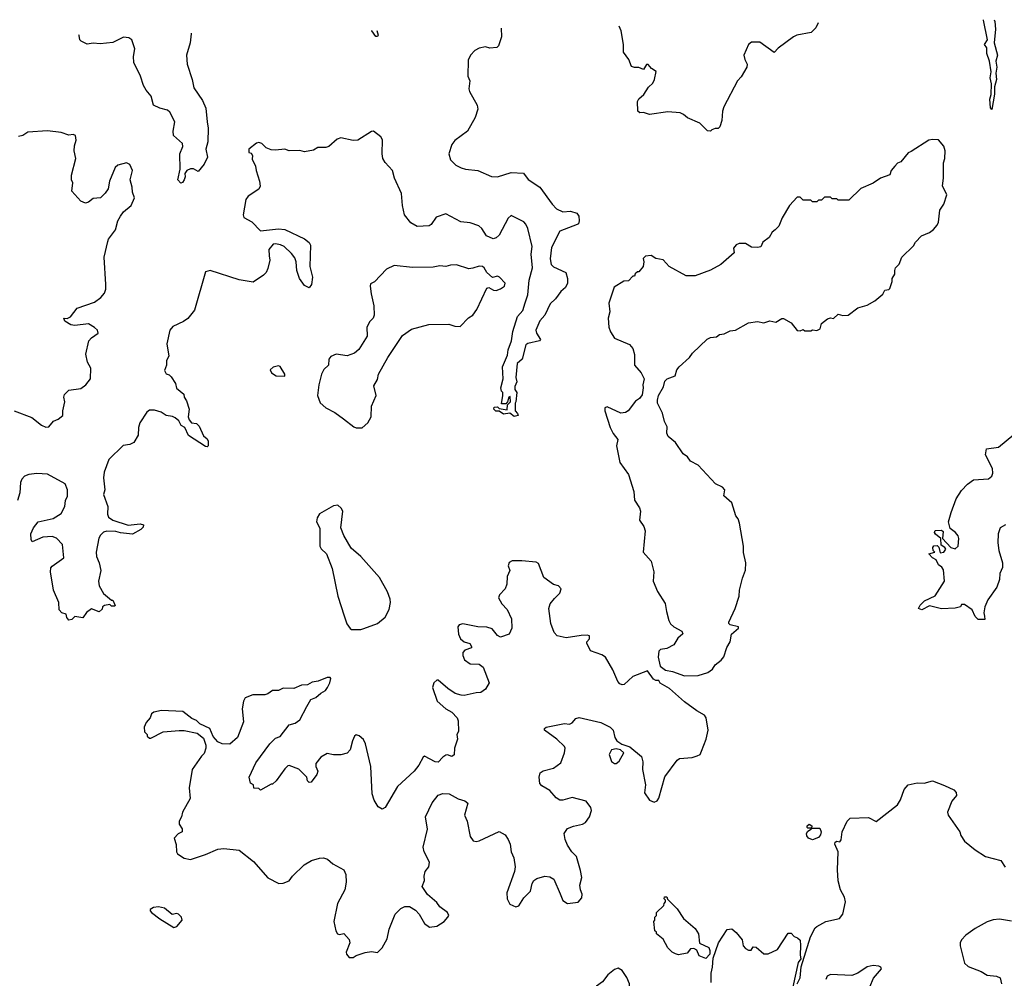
# Model space of a CAD drawing. Extents: x 2323203 to 2567568, y 883585 to 1022917.
# Tile 94 of 256: x 2425482 to 2431957, y 1014282 to 1020588. Entities that reach past the tile are written whole.
import ezdxf

# ---------------------------------------------------------------- set-up
doc = ezdxf.new("R2010")
doc.units = 0

msp = doc.modelspace()

# ---------------------------------------------------------------- linework, layer by layer
at = {"layer": '0CON10XD'}
for points in [[(2428647.7, 1020530.9), (2428650, 1020475), (2428630, 1020415), (2428620, 1020405), (2428575, 1020400), (2428545, 1020410), (2428505, 1020401.2), (2428476.1, 1020383.9), (2428447.5, 1020355), (2428431.7, 1020321.7), (2428430, 1020215), (2428442.5, 1020185), (2428437, 1020133), (2428441.2, 1020115), (2428490, 1020025), (2428495, 1020000), (2428477.1, 1019945), (2428427.1, 1019855), (2428345, 1019792.5), (2428323.6, 1019766.4), (2428303.6, 1019705), (2428316.5, 1019665), (2428351.5, 1019631.5), (2428385, 1019612.9), (2428414, 1019604), (2428495, 1019595.4), (2428585, 1019556.1), (2428625.3, 1019554.7), (2428715, 1019581.8), (2428795, 1019578.6), (2428827.2, 1019537.2), (2428902.5, 1019485), (2428983.2, 1019373.2), (2429012.6, 1019342.6), (2429055, 1019323.8), (2429105, 1019328.6), (2429146.7, 1019315), (2429160, 1019295), (2429161.2, 1019265), (2429156.2, 1019245), (2429149.2, 1019240.8), (2429034.1, 1019195.9), (2428980.2, 1019089.8), (2428971.9, 1019015), (2428978.3, 1018978.3), (2428991.7, 1018961.7), (2429074.2, 1018924.2), (2429085.8, 1018885), (2429084, 1018855), (2429071.2, 1018825), (2429040.3, 1018799.7), (2429005, 1018751.2), (2428971.2, 1018718.8), (2428936, 1018645), (2428902.3, 1018607.7), (2428877.5, 1018545), (2428880, 1018525), (2428907, 1018483), (2428900, 1018475), (2428823, 1018457), (2428811.7, 1018448.3), (2428786.2, 1018355), (2428753, 1018327), (2428745.8, 1018235), (2428752, 1018205), (2428737.5, 1018175), (2428737.5, 1018155), (2428752.5, 1018135), (2428746.1, 1018073.9), (2428740, 1018065), (2428740, 1018015), (2428757, 1017997), (2428760, 1017985), (2428735, 1017977.5), (2428705, 1018000), (2428665, 1017992.5), (2428635, 1018012.5), (2428613.6, 1018013.6), (2428600, 1018025), (2428601.7, 1018038.3), (2428625, 1018040), (2428635, 1018030), (2428688.3, 1018021.7), (2428690, 1018055), (2428710, 1018075), (2428708.3, 1018108.3), (2428700, 1018105), (2428690, 1018075), (2428678.3, 1018061.7), (2428651.7, 1018061.7), (2428660, 1018115), (2428660, 1018135), (2428650, 1018145), (2428647.5, 1018165), (2428661.2, 1018225), (2428657.5, 1018305), (2428689.7, 1018380.3), (2428694.3, 1018415), (2428716.2, 1018475), (2428725, 1018537.5), (2428756.7, 1018635), (2428791.2, 1018675), (2428807.5, 1018725), (2428823, 1018777), (2428832.7, 1018875), (2428855.6, 1018955), (2428845.6, 1019045), (2428851.5, 1019095), (2428824.6, 1019214.6), (2428811.7, 1019241.7), (2428796.9, 1019256.9), (2428715, 1019299.2), (2428695, 1019281.2), (2428635, 1019170), (2428615, 1019152.5), (2428595, 1019145.7), (2428551.4, 1019165), (2428521.5, 1019215), (2428501.5, 1019231.5), (2428445, 1019252.2), (2428382.3, 1019257.7), (2428285, 1019310), (2428221.2, 1019288.8), (2428189.1, 1019240.9), (2428175, 1019230.8), (2428097.1, 1019227.1), (2428055, 1019250.8), (2428013.3, 1019305), (2427999.5, 1019365), (2427993.5, 1019443.5), (2427946.2, 1019545), (2427934.4, 1019595), (2427885, 1019647.5), (2427870.9, 1019675), (2427865.5, 1019705), (2427867.3, 1019797.3), (2427857, 1019817), (2427810, 1019855), (2427795, 1019852.5), (2427705, 1019795.5), (2427675, 1019792.2), (2427595, 1019810), (2427569.3, 1019800.7), (2427515, 1019753.8), (2427495, 1019746.7), (2427443.6, 1019746.4), (2427415, 1019730), (2427355, 1019719.2), (2427325, 1019726.2), (2427255, 1019724), (2427225, 1019736.2), (2427165, 1019728.8), (2427135, 1019731.2), (2427102.5, 1019745), (2427075, 1019773.3), (2427055, 1019780), (2427040, 1019775), (2426990, 1019735), (2426990, 1019715), (2427005, 1019710), (2427012.5, 1019695), (2427010.7, 1019670.7), (2427033.3, 1019625), (2427036.7, 1019595), (2427060, 1019525), (2427063, 1019493), (2427055, 1019473.8), (2426985, 1019426), (2426969.4, 1019405), (2426952.9, 1019305), (2426956.2, 1019286.2), (2427007.9, 1019257.9), (2427065, 1019198.8), (2427185, 1019212), (2427225, 1019208), (2427355, 1019146), (2427385, 1019121.2), (2427394, 1019105), (2427390.8, 1018965), (2427407.1, 1018895), (2427401.2, 1018845), (2427387, 1018823), (2427355, 1018840), (2427321.4, 1018885), (2427305, 1018937.5), (2427300.8, 1018995), (2427291.7, 1019021.7), (2427270.5, 1019050.5), (2427221.4, 1019095), (2427196.5, 1019106.5), (2427165, 1019113.1), (2427150, 1019110), (2427121.2, 1019075), (2427124, 1019034), (2427126.7, 1019005), (2427115, 1018950), (2427102.5, 1018925), (2427085, 1018906.7), (2427018.3, 1018861.7), (2426925, 1018876), (2426735, 1018938), (2426705, 1018930), (2426632.5, 1018677.5), (2426588.3, 1018621.7), (2426558.5, 1018601.5), (2426489.8, 1018570.2), (2426469.4, 1018545), (2426450.6, 1018455), (2426462.5, 1018375), (2426448.8, 1018345), (2426446.7, 1018315), (2426435, 1018280), (2426445, 1018257.5), (2426465, 1018252.5), (2426479.2, 1018239.2), (2426506.7, 1018195), (2426514.2, 1018164.2), (2426562.5, 1018125), (2426563.3, 1018105), (2426579.5, 1018079.5), (2426596.7, 1018025), (2426590, 1017975), (2426596.2, 1017955), (2426612.5, 1017935), (2426645, 1017932), (2426663, 1017913), (2426690.8, 1017850.8), (2426715, 1017830), (2426722, 1017815), (2426722.5, 1017785), (2426715, 1017777.5), (2426705, 1017780), (2426593, 1017853), (2426567.5, 1017905), (2426545, 1017917.5), (2426527.9, 1017947.9), (2426505, 1017968), (2426487, 1017977), (2426445, 1017984), (2426412.5, 1018005), (2426369.7, 1018019.7), (2426335, 1018018.1), (2426318.6, 1018005), (2426271.9, 1017935), (2426263.5, 1017905), (2426261.2, 1017855), (2426233.9, 1017806.1), (2426206.1, 1017793.9), (2426162.7, 1017787.3), (2426069.2, 1017695), (2426037.6, 1017612.4), (2426033.3, 1017575), (2426042, 1017495), (2426034.3, 1017465), (2426062.5, 1017385), (2426060.8, 1017335), (2426066.2, 1017315), (2426095, 1017296), (2426195, 1017263.8), (2426275, 1017272.5), (2426297.5, 1017265), (2426295, 1017250), (2426280, 1017235), (2426225, 1017204), (2426185, 1017208.8)], [(2430733.7, 1020567.4), (2430717.5, 1020535), (2430686.4, 1020503.6), (2430593.6, 1020486.4), (2430570, 1020475), (2430470.7, 1020399.3), (2430445, 1020372.5), (2430350.5, 1020440.5), (2430295, 1020440), (2430275, 1020423.3), (2430244, 1020355), (2430250, 1020325), (2430266.7, 1020295), (2430263.3, 1020275), (2430227.3, 1020212.7), (2430203.8, 1020185), (2430113.3, 1020015), (2430103.9, 1019986.1), (2430098.8, 1019925), (2430086.1, 1019883.9), (2430075, 1019872.5), (2430055, 1019872.5), (2430035, 1019862.5), (2430025, 1019853.3), (2430005, 1019856.7), (2429955, 1019906), (2429875, 1019942), (2429846.7, 1019965), (2429825, 1019974), (2429745, 1019980.8), (2429625, 1019964.2), (2429585, 1019976), (2429560, 1019975), (2429547.5, 1019985), (2429545, 1020050), (2429553.6, 1020066.4), (2429587.5, 1020095), (2429617, 1020143), (2429645, 1020170), (2429656.4, 1020193.6), (2429667, 1020247), (2429637, 1020267), (2429615, 1020293.3), (2429605, 1020292.5), (2429585, 1020260), (2429554, 1020274), (2429525, 1020273.3), (2429505, 1020280), (2429487.5, 1020325), (2429453.8, 1020375), (2429453.8, 1020425), (2429438, 1020515), (2429424.2, 1020544.5)], [(2431891.2, 1020587.6), (2431896.1, 1020575), (2431899.5, 1020525), (2431890, 1020435), (2431912.2, 1020355), (2431900.6, 1020315), (2431907.3, 1020275), (2431901.5, 1020235), (2431906.4, 1020195), (2431892.5, 1020145), (2431892.1, 1020097.9), (2431875, 1019997.5), (2431867, 1020007), (2431862.9, 1020065), (2431870, 1020095), (2431872.5, 1020165), (2431864, 1020205), (2431870, 1020245), (2431860, 1020315), (2431842.5, 1020365), (2431841.4, 1020401.4), (2431828.1, 1020425), (2431845.8, 1020455), (2431821.5, 1020585), (2431821.5, 1020586.4)], [(2426609.4, 1020498), (2426610, 1020495), (2426603.7, 1020436.3), (2426578.6, 1020355), (2426582.9, 1020295), (2426617.5, 1020195), (2426628.3, 1020138.3), (2426683.8, 1020055), (2426706.5, 1020005), (2426715.6, 1019915), (2426721.9, 1019875), (2426719.4, 1019785), (2426705.8, 1019735), (2426716.6, 1019683.4), (2426695, 1019637.5), (2426655, 1019590), (2426625, 1019607.5), (2426605, 1019607.5), (2426582.5, 1019595), (2426567.5, 1019575), (2426570, 1019555), (2426563.3, 1019535), (2426553, 1019517), (2426541.7, 1019511.7), (2426523.3, 1019535), (2426536.7, 1019605), (2426536.2, 1019705), (2426555.6, 1019754.4), (2426552.4, 1019772.4), (2426494.6, 1019825), (2426491.8, 1019855), (2426501.5, 1019915), (2426470.2, 1019980.2), (2426455, 1019992.2), (2426404.5, 1020004.5), (2426362.5, 1020025), (2426348, 1020085), (2426313.7, 1020123.7), (2426295.6, 1020155), (2426277.8, 1020215), (2426232, 1020305), (2426230.6, 1020345), (2426238.9, 1020395), (2426220, 1020455), (2426199.3, 1020469.3), (2426165, 1020472.2), (2426095, 1020438.6), (2426010.5, 1020429.5), (2425965, 1020434), (2425925, 1020425.8), (2425886.1, 1020446.1), (2425877.5, 1020455), (2425873.9, 1020483.9), (2425872.2, 1020487)], [(2427830.6, 1020516.6), (2427838.8, 1020485), (2427835, 1020477.5), (2427825, 1020476.7), (2427797.5, 1020515), (2427796, 1020516)], [(2425446.7, 1018015), (2425561.5, 1017971.5), (2425625, 1017921.2), (2425655, 1017907.5), (2425675, 1017910), (2425705, 1017946.7), (2425735, 1017960), (2425766.2, 1017985), (2425766.2, 1018015), (2425780, 1018075), (2425772.5, 1018105), (2425777, 1018123), (2425805, 1018151.2), (2425885, 1018162), (2425918, 1018185), (2425947.5, 1018225), (2425950.8, 1018295), (2425928, 1018335), (2425917.3, 1018387.3), (2425937.1, 1018475), (2425954.5, 1018495.5), (2425997.5, 1018525), (2425993.8, 1018545), (2425975, 1018563.8), (2425935, 1018588), (2425844.1, 1018575.9), (2425819.5, 1018579.5), (2425780, 1018605), (2425772.5, 1018625), (2425795, 1018622.5), (2425817.3, 1018632.7), (2425860.3, 1018689.7), (2425975, 1018729.4), (2426015, 1018759.4), (2426040.5, 1018789.5), (2426048.8, 1018815), (2426049.6, 1018845), (2426038.9, 1019025), (2426061.2, 1019128.8), (2426066, 1019144), (2426111.4, 1019205), (2426127.5, 1019265), (2426144.4, 1019295.6), (2426165, 1019324.2), (2426215.4, 1019364.6), (2426238, 1019415), (2426223.9, 1019453.9), (2426222, 1019485), (2426208, 1019535), (2426223.3, 1019595), (2426205.8, 1019635.8), (2426185, 1019646.2), (2426128.3, 1019631.7), (2426110, 1019615), (2426073.8, 1019525), (2426063.3, 1019475), (2426043.9, 1019446.1), (2426013.3, 1019416.7), (2425965, 1019412.5), (2425935, 1019387.5), (2425915, 1019380), (2425885, 1019393.3), (2425825, 1019460), (2425832.5, 1019515), (2425823.6, 1019533.6), (2425823.3, 1019565), (2425850.8, 1019675), (2425840.8, 1019725), (2425842.3, 1019757.7), (2425853.3, 1019795), (2425850, 1019825), (2425835, 1019832.5), (2425805, 1019827.5), (2425755, 1019846.2), (2425665, 1019856.7), (2425535, 1019846.7), (2425503.6, 1019826.4), (2425475, 1019820)], [(2429855, 1016272.5), (2429945, 1016273.8), (2430007.1, 1016292.9), (2430037.5, 1016315), (2430056.7, 1016345), (2430096.2, 1016375), (2430112.7, 1016397.3), (2430132.1, 1016457.9), (2430153.8, 1016495), (2430163.8, 1016545), (2430210, 1016585), (2430210, 1016595), (2430155, 1016606.7), (2430146.7, 1016615), (2430146.7, 1016625), (2430186.7, 1016715), (2430213.3, 1016795), (2430216.2, 1016835), (2430235.9, 1016914.1), (2430256.2, 1016966.2), (2430257.5, 1017015), (2430242.7, 1017082.7), (2430241.2, 1017125), (2430216.7, 1017275), (2430207.5, 1017305), (2430192.5, 1017325), (2430165, 1017410), (2430112.5, 1017455), (2430120, 1017495), (2430105, 1017512.5), (2430057.5, 1017535), (2429945, 1017657.5), (2429893.6, 1017683.6), (2429873, 1017713), (2429845, 1017732.5), (2429795, 1017807.5), (2429747.5, 1017845), (2429737, 1017867), (2429739.3, 1017909.3), (2429723.6, 1017943.6), (2429709.3, 1017999.3), (2429677.5, 1018065), (2429677.5, 1018085), (2429682.5, 1018115), (2429717, 1018173), (2429725, 1018210), (2429740, 1018225), (2429792.5, 1018245), (2429803.3, 1018285), (2429820, 1018305), (2429887.5, 1018365), (2429907.5, 1018395), (2430003.9, 1018486.1), (2430025, 1018496.7), (2430065, 1018502.5), (2430085, 1018516.7), (2430115, 1018521.2), (2430155, 1018541.2), (2430190, 1018545), (2430275, 1018592.5), (2430335, 1018603.3), (2430375, 1018593.3), (2430415, 1018607.5), (2430455, 1018597.5), (2430495, 1018622.5), (2430505, 1018622.5), (2430555, 1018592.5), (2430595, 1018542.5), (2430615, 1018540), (2430635, 1018550), (2430645, 1018540), (2430685, 1018540), (2430695, 1018547.5), (2430725, 1018542.5), (2430746.1, 1018553.9), (2430755, 1018590), (2430795, 1018620), (2430815, 1018627.5), (2430835, 1018622.5), (2430865, 1018650), (2430895, 1018642.5), (2430930, 1018645), (2430995, 1018692.5), (2431055, 1018710), (2431105, 1018737.5), (2431157.7, 1018782.3), (2431170.7, 1018809.3), (2431197, 1018813), (2431205, 1018820), (2431220, 1018865), (2431220, 1018885), (2431237, 1018913), (2431238.3, 1018938.3), (2431242.5, 1018955), (2431265, 1018980), (2431282.5, 1019025), (2431359.3, 1019100.7), (2431372.5, 1019125), (2431413.3, 1019165), (2431465, 1019188.8), (2431491.7, 1019208.3), (2431516.2, 1019235), (2431523.8, 1019255), (2431534.2, 1019335), (2431559.2, 1019375), (2431580, 1019435), (2431550, 1019495), (2431556.7, 1019545), (2431557.5, 1019645), (2431566.7, 1019675), (2431568.8, 1019725), (2431560, 1019755), (2431525, 1019796.7), (2431485, 1019800), (2431460, 1019795), (2431345, 1019720), (2431325, 1019712.5), (2431276.4, 1019653.6), (2431255, 1019643.3), (2431236.7, 1019625), (2431213.3, 1019595), (2431205, 1019567.5), (2431144.1, 1019545.9), (2431095, 1019512.5), (2431013, 1019477), (2430935, 1019400), (2430865, 1019400), (2430855, 1019410), (2430825, 1019410), (2430815, 1019420), (2430775, 1019420), (2430755, 1019400), (2430735, 1019400), (2430725, 1019390), (2430695, 1019390), (2430685, 1019400), (2430635, 1019400), (2430615, 1019420), (2430595, 1019420), (2430543.9, 1019366.1), (2430497.5, 1019285), (2430475, 1019230), (2430450, 1019205), (2430430.7, 1019189.3), (2430410, 1019155), (2430370, 1019125), (2430355.7, 1019094.3), (2430335, 1019089.2), (2430295, 1019092), (2430255, 1019116.2), (2430214.1, 1019115.9), (2430194.2, 1019105.8), (2430177.5, 1019085), (2430180, 1019055), (2430093.6, 1018976.4), (2430025, 1018940), (2429925, 1018902.5), (2429865, 1018902.5), (2429752.5, 1018965), (2429715, 1019007.5), (2429665, 1019017.5), (2429635, 1019037.5), (2429598.3, 1019031.7), (2429582.5, 1019017.5), (2429587.5, 1018995), (2429582.5, 1018965), (2429555, 1018930), (2429545, 1018930), (2429530, 1018915), (2429525, 1018900), (2429515, 1018900), (2429485, 1018870), (2429455, 1018867.5), (2429392.5, 1018827.5), (2429356.4, 1018723.6), (2429363.8, 1018665), (2429353.3, 1018625), (2429356.7, 1018565), (2429366.7, 1018535), (2429395, 1018493.8), (2429492, 1018452), (2429514.2, 1018425), (2429525.7, 1018385), (2429526.2, 1018315), (2429568.8, 1018265), (2429590, 1018225), (2429580, 1018185), (2429582.5, 1018165), (2429575, 1018120), (2429557.5, 1018095), (2429532.3, 1018077.7), (2429484.2, 1018015.8), (2429466.9, 1018003.1), (2429435, 1018000), (2429345, 1018040), (2429330, 1018035), (2429330, 1018015), (2429364.6, 1017904.6), (2429385.8, 1017865), (2429416.3, 1017826.3), (2429407.5, 1017785), (2429430, 1017675), (2429485.5, 1017595.5), (2429520.6, 1017485), (2429525, 1017426.7), (2429557.8, 1017377.8), (2429565.6, 1017355.6), (2429558, 1017295), (2429587.5, 1017255), (2429595.6, 1017225), (2429581.5, 1017085), (2429634.4, 1017025), (2429653.3, 1016955), (2429648.1, 1016895), (2429676.3, 1016826.3), (2429728, 1016748), (2429736, 1016694), (2429750.5, 1016635), (2429762.7, 1016612.7), (2429783.5, 1016593.5), (2429836.7, 1016565), (2429843, 1016547), (2429810.7, 1016519.3), (2429783.8, 1016476.2), (2429737.5, 1016452.5), (2429697.5, 1016445), (2429685, 1016433.3), (2429680, 1016395), (2429693.3, 1016335), (2429728.3, 1016308.3), (2429775, 1016300), (2429855, 1016272.5)], [(2427695, 1017902.5), (2427735, 1017903.3), (2427772.5, 1017935), (2427793.3, 1017975), (2427796.7, 1018045), (2427826.7, 1018115), (2427811.7, 1018178.3), (2427835, 1018220), (2427842.5, 1018255), (2427903.3, 1018365), (2428000.5, 1018509.5), (2428058, 1018552), (2428173.2, 1018583.2), (2428305, 1018585.7), (2428345, 1018572.5), (2428379.5, 1018570.5), (2428434.1, 1018625.9), (2428463.3, 1018645), (2428487.9, 1018682.1), (2428555, 1018822.5), (2428567, 1018827), (2428598.3, 1018808.3), (2428615, 1018806), (2428645, 1018816.9), (2428671.4, 1018835), (2428674.2, 1018855), (2428638, 1018895), (2428625, 1018901.2), (2428591.7, 1018891.7), (2428553.8, 1018923.8), (2428536.7, 1018955), (2428525, 1018963.8), (2428505, 1018966), (2428463, 1018953), (2428435, 1018948), (2428355, 1018974.3), (2428315, 1018972.5), (2428285, 1018963.3), (2428245, 1018968), (2428201.2, 1018958.8), (2428065, 1018956.9), (2427945, 1018971.2), (2427895, 1018947.5), (2427816.4, 1018863.6), (2427790, 1018850), (2427786.7, 1018835), (2427793.8, 1018785), (2427811.2, 1018705), (2427812.5, 1018645), (2427807.5, 1018625), (2427785, 1018601.4), (2427765.5, 1018565), (2427767.5, 1018505), (2427712.3, 1018417.7), (2427685, 1018393.3), (2427635, 1018376.2), (2427563, 1018387), (2427528.8, 1018371.2), (2427515.9, 1018354.1), (2427512.5, 1018315), (2427482.4, 1018287.6), (2427466.4, 1018255), (2427450, 1018185), (2427440, 1018115), (2427457.7, 1018067.7), (2427495, 1018033.8), (2427555, 1018003.3), (2427612, 1017962), (2427679.3, 1017909.3), (2427695, 1017902.5)], [(2427225, 1018242.5), (2427226.7, 1018255), (2427195, 1018306.2), (2427185, 1018310), (2427148.3, 1018301.7), (2427130, 1018285), (2427137.5, 1018265), (2427170, 1018245), (2427225, 1018242.5)], [(2431965.8, 1017264.2), (2431931.2, 1017245), (2431918, 1017205), (2431914.2, 1017145.8), (2431920.6, 1017095), (2431945.9, 1017014.1), (2431945.8, 1016985), (2431928, 1016945), (2431925.7, 1016905), (2431908.6, 1016855), (2431848.9, 1016771.1), (2431829.2, 1016725), (2431822, 1016685), (2431826.2, 1016663.8), (2431828.3, 1016641.7), (2431785, 1016642.5), (2431765, 1016662.5), (2431745.9, 1016705.9), (2431695, 1016740), (2431675, 1016740), (2431670, 1016725), (2431634.1, 1016715.9), (2431545, 1016713.3), (2431465, 1016731.2), (2431415, 1016706.2), (2431393.3, 1016715), (2431405, 1016736.7), (2431433.3, 1016765), (2431501.7, 1016798.3), (2431563.8, 1016895), (2431558.3, 1016968.3), (2431546.4, 1016986.4), (2431525, 1017002.5), (2431510, 1017035), (2431485, 1017047.5), (2431460, 1017075), (2431500, 1017085), (2431490, 1017095), (2431487.5, 1017115), (2431495, 1017127.5), (2431515, 1017130), (2431527.5, 1017117.5), (2431535, 1017080), (2431560, 1017085), (2431572.5, 1017105), (2431566.7, 1017116.7), (2431541.7, 1017131.7), (2431540, 1017175), (2431505, 1017202.5), (2431497.5, 1017215), (2431503, 1017227), (2431545, 1017230), (2431555, 1017220), (2431550, 1017175), (2431606.4, 1017116.4), (2431635, 1017106.7), (2431653.3, 1017125), (2431657.5, 1017175), (2431653, 1017193), (2431636.2, 1017215), (2431601.7, 1017241.7), (2431591.2, 1017285), (2431607.1, 1017345), (2431641.8, 1017435), (2431675, 1017491.4), (2431715, 1017532.9), (2431755, 1017561.9), (2431853, 1017567), (2431875.6, 1017584.4), (2431882.5, 1017605), (2431880, 1017635), (2431833.8, 1017725), (2431840, 1017765), (2431920, 1017775), (2432020.3, 1017859.7)], [(2426185, 1017208.8), (2426145, 1017211.4), (2426115, 1017221.4), (2426055, 1017222.9), (2426034.3, 1017215.7), (2426013.2, 1017196.8), (2426003.4, 1017176.6), (2425985.6, 1017085), (2425987.2, 1017057.2), (2426005.8, 1017015), (2426016, 1016965), (2426001.2, 1016895), (2426004.2, 1016864.2), (2426034.3, 1016814.3), (2426085, 1016770), (2426095, 1016770), (2426110, 1016735), (2426105, 1016730), (2426085, 1016730), (2426075, 1016740), (2426040, 1016735), (2426027.5, 1016725), (2426025, 1016710), (2426005, 1016692.5), (2425955, 1016712.5), (2425920.7, 1016689.3), (2425897, 1016653), (2425845, 1016662.5), (2425825, 1016642.5), (2425805, 1016637.5), (2425792.5, 1016655), (2425788.3, 1016678.3), (2425760, 1016685), (2425742.5, 1016705), (2425740, 1016755), (2425703.8, 1016835), (2425684.3, 1016955), (2425687.7, 1016982.3), (2425695, 1016993.3), (2425771.7, 1017048.3), (2425763.8, 1017135), (2425725, 1017176.2), (2425695, 1017187.5), (2425635, 1017182.9), (2425565, 1017153.8), (2425557.5, 1017167.5), (2425555.6, 1017205), (2425572.9, 1017245), (2425604.3, 1017285.7), (2425703.2, 1017306.8), (2425755, 1017339.2), (2425780, 1017385), (2425784, 1017425), (2425795.9, 1017454.1), (2425797.1, 1017495), (2425781.2, 1017535), (2425665, 1017597.5), (2425595, 1017602.2), (2425543.2, 1017596.8), (2425515, 1017584.2), (2425495.5, 1017564.5), (2425487.6, 1017542.4), (2425483.8, 1017475), (2425468, 1017425)], [(2427725, 1016576.7), (2427745, 1016583.3), (2427835, 1016616.7), (2427885, 1016657.5), (2427912.3, 1016707.7), (2427921.2, 1016755), (2427918.8, 1016775), (2427902, 1016825), (2427847.9, 1016917.9), (2427726.3, 1017056.3), (2427661.9, 1017111.9), (2427613.1, 1017195), (2427594.4, 1017245), (2427606.9, 1017355), (2427595.6, 1017375.6), (2427575, 1017393.3), (2427545, 1017390), (2427455, 1017336.7), (2427438.3, 1017311.7), (2427433.8, 1017285), (2427457, 1017243), (2427456.7, 1017125), (2427465, 1017107.5), (2427500, 1017075), (2427538.3, 1016978.3), (2427573.9, 1016796.1), (2427615.7, 1016665.7), (2427634.1, 1016614.1), (2427655, 1016582.5), (2427665, 1016577.5), (2427725, 1016576.7)], [(2427648.3, 1014418.3), (2427675, 1014420), (2427695, 1014432.5), (2427755, 1014452.5), (2427795, 1014457.5), (2427835, 1014452.5), (2427865, 1014482.5), (2427899.1, 1014540.9), (2427913.1, 1014605), (2427952, 1014705), (2427989.7, 1014740.3), (2428015, 1014754.2), (2428045, 1014754), (2428085, 1014731.2), (2428110, 1014705), (2428145, 1014643.3), (2428178.3, 1014618.3), (2428225, 1014626), (2428273.3, 1014655), (2428298.8, 1014685), (2428303.8, 1014695), (2428296.2, 1014715), (2428245, 1014753.3), (2428225, 1014780), (2428164.3, 1014834.3), (2428128.8, 1014885), (2428144.2, 1014925), (2428142, 1014955), (2428148.8, 1014985), (2428173.8, 1015015), (2428177.5, 1015045), (2428142.5, 1015115), (2428135.7, 1015145), (2428163.6, 1015263.6), (2428150.6, 1015345), (2428195, 1015436.7), (2428235, 1015486.2), (2428265, 1015497.1), (2428306.2, 1015496.2), (2428365, 1015463.1), (2428409.3, 1015449.3), (2428428.8, 1015435), (2428408, 1015355), (2428424.3, 1015315), (2428444.5, 1015214.5), (2428465, 1015186), (2428485, 1015181.4), (2428505, 1015185.7), (2428635, 1015246.9), (2428675, 1015226), (2428695.6, 1015195), (2428708.1, 1015165), (2428714.6, 1015114.6), (2428730.9, 1015075), (2428739.6, 1015015), (2428735.4, 1014985), (2428685.5, 1014845), (2428688.9, 1014805), (2428705, 1014769.2), (2428745, 1014751.9), (2428765, 1014758), (2428798.2, 1014811.8), (2428841.4, 1014855), (2428852.2, 1014905), (2428863.8, 1014926.2), (2428882.2, 1014937.8), (2428935, 1014954.4), (2428969.3, 1014949.3), (2428993.9, 1014933.9), (2429037.4, 1014837.4), (2429055, 1014793.8), (2429085, 1014773.8), (2429155, 1014782.2), (2429179.1, 1014810.9), (2429181.5, 1014835), (2429169.4, 1014865), (2429165.6, 1014895), (2429180, 1014945), (2429171.2, 1014991.2), (2429144.3, 1015084.3), (2429114, 1015114), (2429085, 1015158), (2429070.4, 1015195), (2429063.8, 1015235), (2429085, 1015267.3), (2429125, 1015282.9), (2429183.3, 1015295), (2429203.7, 1015306.3), (2429228.5, 1015345), (2429243.1, 1015385), (2429238.9, 1015405), (2429208.3, 1015448.3), (2429115, 1015472.1), (2429055, 1015453.5), (2429035, 1015453.3), (2429010, 1015470), (2428967.7, 1015517.7), (2428915, 1015548.6), (2428903.8, 1015563.8), (2428898.9, 1015605), (2428905.8, 1015634.2), (2428925, 1015646), (2428992.5, 1015665), (2429040.5, 1015699.5), (2429065.8, 1015765.8), (2429070, 1015795), (2429065, 1015807.5), (2429015, 1015856), (2428932.5, 1015915), (2428932.5, 1015925), (2428945, 1015933.3), (2429065, 1015957.5), (2429097, 1015953), (2429115, 1015963.3), (2429139.7, 1015990.3), (2429161.9, 1015998.1), (2429305, 1015964.4), (2429366.2, 1015935), (2429384.2, 1015915), (2429396.7, 1015865), (2429410, 1015845), (2429442.6, 1015822.6), (2429493.8, 1015805), (2429570.9, 1015740.9), (2429580.5, 1015705), (2429577.1, 1015655), (2429596.9, 1015555), (2429591.7, 1015501.7), (2429625, 1015453.8), (2429655, 1015441.2), (2429675, 1015450), (2429685, 1015467.5), (2429725, 1015606.7), (2429805, 1015716.7), (2429822.2, 1015727.8), (2429905, 1015735.4), (2429936.7, 1015745), (2429956.2, 1015755), (2429966.7, 1015776.7), (2429996.7, 1015855), (2430010, 1015915), (2429996, 1015995), (2429985, 1016013.3), (2429935, 1016041.2), (2429855, 1016100), (2429755, 1016187.5), (2429693.6, 1016223.6), (2429685, 1016240), (2429665, 1016240), (2429650.7, 1016250.7), (2429610, 1016305), (2429515, 1016266.5), (2429458, 1016215), (2429445, 1016212.7), (2429429.2, 1016219.2), (2429415.6, 1016235), (2429382.2, 1016312.2), (2429333.8, 1016395), (2429310.3, 1016410.3), (2429236.8, 1016436.8), (2429213, 1016487), (2429212.5, 1016495), (2429230, 1016515), (2429230, 1016535), (2429215, 1016540), (2429175, 1016536.9), (2429075, 1016521.3), (2429016.9, 1016535), (2428996.2, 1016556.2), (2428975.5, 1016615), (2428962.2, 1016715), (2428970.8, 1016745), (2429000.3, 1016779.7), (2429033.8, 1016815), (2429043.3, 1016845), (2429025, 1016863.3), (2428993, 1016873), (2428928.3, 1016918.3), (2428895, 1017010), (2428878.3, 1017018.3), (2428785, 1017028.8), (2428721.7, 1017028.3), (2428702.3, 1017017.7), (2428694, 1016995), (2428705.7, 1016964.3), (2428688, 1016925), (2428685.8, 1016875), (2428674, 1016845), (2428636.7, 1016805), (2428630, 1016785), (2428652.5, 1016745), (2428687, 1016707), (2428716.3, 1016646.3), (2428718.1, 1016585), (2428702, 1016545), (2428645, 1016525.8), (2428625, 1016536), (2428589.8, 1016579.8), (2428555, 1016592.2), (2428495, 1016594.5), (2428396.2, 1016613.8), (2428372.3, 1016607.7), (2428363.3, 1016595), (2428368.8, 1016545), (2428382, 1016515), (2428405, 1016496), (2428442.5, 1016485), (2428452.5, 1016465), (2428452.5, 1016455), (2428410.4, 1016439.6), (2428397.1, 1016425), (2428396.7, 1016405), (2428407.7, 1016377.7), (2428445, 1016350.5), (2428505, 1016347.5), (2428529.3, 1016329.3), (2428570, 1016225), (2428545.8, 1016185), (2428515, 1016161.4), (2428485, 1016160.6), (2428405, 1016142.5), (2428385, 1016144.5), (2428346, 1016156), (2428297.5, 1016187.5), (2428235, 1016243.3), (2428225, 1016243.3), (2428205, 1016226.7), (2428196.2, 1016195), (2428228.8, 1016105), (2428284.6, 1016054.6), (2428325, 1016032.5), (2428360, 1015995), (2428366.4, 1015976.4), (2428367.5, 1015905), (2428357.5, 1015885), (2428362.5, 1015855), (2428341.2, 1015795), (2428338.7, 1015751.3), (2428325, 1015740), (2428295, 1015751.2), (2428285, 1015748.8), (2428265, 1015736.7), (2428235, 1015703.3), (2428215, 1015706.7), (2428145, 1015742.5), (2428135, 1015737.5), (2428108, 1015685), (2428076, 1015645), (2427967, 1015543), (2427885, 1015406.7), (2427865, 1015393.8), (2427839.2, 1015409.2), (2427813.2, 1015453.2), (2427799.2, 1015495), (2427792.5, 1015675), (2427757.5, 1015825), (2427742.7, 1015852.7), (2427715, 1015876.2), (2427695, 1015883.3), (2427683.3, 1015875), (2427670, 1015845), (2427655.6, 1015784.4), (2427635, 1015763.8), (2427595, 1015752), (2427545, 1015751.2), (2427505, 1015760), (2427462.3, 1015737.7), (2427430, 1015695), (2427430, 1015675), (2427442.5, 1015645), (2427437, 1015623), (2427398.3, 1015571.7), (2427385, 1015570), (2427375, 1015580), (2427370, 1015605), (2427318.3, 1015658.3), (2427255, 1015682.5), (2427245, 1015680), (2427225, 1015660), (2427169.3, 1015580.7), (2427145, 1015560), (2427135, 1015560), (2427065, 1015520), (2427055, 1015530), (2427021.7, 1015531.7), (2427020, 1015555), (2427000, 1015565), (2426992.5, 1015605), (2427035, 1015700), (2427127.5, 1015825), (2427165, 1015862.5), (2427195, 1015872.5), (2427255, 1015950), (2427295, 1015961.2), (2427325, 1015983.3), (2427370.5, 1016069.5), (2427397.5, 1016115), (2427430.7, 1016129.3), (2427462, 1016158), (2427492.5, 1016175), (2427507.5, 1016195), (2427522.5, 1016225), (2427527.5, 1016255), (2427525, 1016260), (2427505, 1016260), (2427445, 1016237.5), (2427405, 1016230), (2427375, 1016212.5), (2427335, 1016210), (2427285, 1016188.8), (2427215, 1016191.2), (2427185, 1016176.2), (2427145, 1016176.2), (2427115, 1016153.8), (2427095, 1016146.7), (2427015, 1016146.7), (2426965, 1016127.5), (2426953.3, 1016105), (2426946.2, 1016055), (2426955, 1015970), (2426913.6, 1015866.4), (2426865, 1015822.5), (2426813.6, 1015823.6), (2426785, 1015837.5), (2426755, 1015872.5), (2426733.3, 1015925), (2426666.4, 1015956.4), (2426645, 1015977.5), (2426615, 1015990), (2426555, 1016037.5), (2426415, 1016043.3), (2426365, 1016033.3), (2426349.3, 1016020.7), (2426340, 1015995), (2426313.3, 1015965), (2426300, 1015935), (2426303, 1015903), (2426320, 1015885), (2426320, 1015875), (2426335, 1015862.5), (2426345, 1015862.5), (2426425, 1015902.5), (2426531.7, 1015911.7), (2426563, 1015913), (2426650, 1015895), (2426690.7, 1015860.7), (2426706.7, 1015815), (2426707.5, 1015795), (2426695, 1015760), (2426677, 1015743), (2426617.5, 1015655), (2426597.5, 1015535), (2426602.5, 1015465), (2426552.5, 1015375), (2426547.5, 1015345), (2426530, 1015315), (2426530, 1015295), (2426550, 1015265), (2426550, 1015245), (2426525, 1015232.5), (2426497.5, 1015205), (2426511.7, 1015161.7), (2426512.5, 1015115), (2426520.7, 1015100.7), (2426565, 1015073.3), (2426605, 1015064), (2426705, 1015095.6), (2426785, 1015132.5), (2426825, 1015136), (2426925, 1015125.8), (2427019.7, 1015049.7), (2427113.1, 1014943.1), (2427186.4, 1014906.4), (2427215, 1014908), (2427255, 1014924.2), (2427275.5, 1014954.5), (2427352.4, 1015027.6), (2427402, 1015058), (2427452.9, 1015072.9), (2427480, 1015075), (2427506.2, 1015066.2), (2427542, 1015035), (2427613.3, 1014995), (2427626.2, 1014965), (2427630, 1014915), (2427621.2, 1014865), (2427571.5, 1014775), (2427549.2, 1014655), (2427561.2, 1014595), (2427573.3, 1014575), (2427585, 1014570), (2427615, 1014576.7), (2427648.3, 1014538.3), (2427653.8, 1014515), (2427630, 1014455), (2427630.7, 1014440.7), (2427648.3, 1014418.3)], [(2429405, 1015694), (2429425, 1015710), (2429454.2, 1015765), (2429433.8, 1015785), (2429405, 1015792.2), (2429375, 1015784.2), (2429358.6, 1015755), (2429375, 1015708.8), (2429395, 1015694), (2429405, 1015694)], [(2430595.6, 1014245), (2430614.5, 1014285), (2430622.2, 1014357.8), (2430681.8, 1014555), (2430714.2, 1014615), (2430725, 1014623.8), (2430784.5, 1014655.5), (2430874.4, 1014675.6), (2430895.7, 1014705), (2430912.9, 1014785), (2430906.2, 1014816.2), (2430880, 1014865), (2430865, 1014922.5), (2430859.6, 1014995), (2430863.9, 1015113.9), (2430842.5, 1015165), (2430845, 1015178), (2430855, 1015184), (2430875, 1015180), (2430885, 1015192.5), (2430891.4, 1015245), (2430923.6, 1015316.4), (2430943.9, 1015336.1), (2431065, 1015338.8), (2431115, 1015312.5), (2431255, 1015423.8), (2431274, 1015455), (2431298.8, 1015525), (2431325, 1015553.8), (2431385, 1015568.6), (2431430, 1015565), (2431485, 1015580.8), (2431565, 1015550.8), (2431625, 1015521.2), (2431641.2, 1015505), (2431643.3, 1015485), (2431612.3, 1015447.7), (2431583.8, 1015375), (2431588.8, 1015355), (2431663.8, 1015245), (2431672, 1015222), (2431696.2, 1015185), (2431765, 1015128), (2431834.1, 1015084.1), (2431935, 1015057.5), (2431963, 1015013)], [(2430695, 1015193.8), (2430670, 1015205), (2430658.3, 1015218.3), (2430657.5, 1015235), (2430665, 1015250), (2430690, 1015265), (2430690, 1015270), (2430665, 1015270), (2430660, 1015275), (2430660, 1015285), (2430673.9, 1015296.1), (2430692.5, 1015285), (2430690, 1015270), (2430745, 1015270), (2430753.8, 1015245), (2430749.2, 1015225), (2430735, 1015208.8), (2430695, 1015193.8)], [(2429995, 1014412.5), (2429950.7, 1014430.7), (2429936.4, 1014466.4), (2429915, 1014477.5), (2429893.9, 1014476.1), (2429871.7, 1014448.3), (2429815, 1014437.5), (2429795, 1014442.5), (2429772.5, 1014455), (2429745, 1014482.5), (2429715, 1014540), (2429670, 1014575), (2429670, 1014585), (2429660, 1014595), (2429652.5, 1014655), (2429660, 1014665), (2429660, 1014685), (2429670, 1014695), (2429670, 1014715), (2429718.3, 1014761.7), (2429720, 1014775), (2429730, 1014785), (2429730, 1014795), (2429720, 1014805), (2429721.7, 1014818.3), (2429738.3, 1014818.3), (2429741.7, 1014801.7), (2429805, 1014740), (2429847.5, 1014675), (2429925, 1014610), (2429946, 1014575), (2429953.8, 1014513.8), (2430014, 1014484), (2430021.2, 1014465), (2430020, 1014440), (2429995, 1014412.5)], [(2426495, 1014616.7), (2426515, 1014623.3), (2426551.2, 1014665), (2426546, 1014685), (2426527.5, 1014705), (2426515, 1014708.8), (2426485, 1014702.5), (2426435, 1014742.5), (2426395, 1014752.5), (2426363, 1014747), (2426340, 1014735), (2426340, 1014725), (2426350, 1014715), (2426405, 1014672.5), (2426495, 1014616.7)], [(2432005, 1014658), (2431925, 1014671.5), (2431885, 1014666.7), (2431845, 1014653.3), (2431765, 1014610), (2431703.8, 1014565), (2431676.2, 1014535), (2431666.2, 1014515), (2431666, 1014495), (2431695, 1014381.2), (2431718.7, 1014358.7), (2431805, 1014327.5), (2431845, 1014302.9), (2431906.6, 1014296.6), (2431931.2, 1014285), (2431939.4, 1014245)], [(2430029.4, 1014255), (2430029.4, 1014315), (2430038.8, 1014355), (2430042.5, 1014415), (2430077.5, 1014515), (2430135, 1014602.5), (2430165, 1014607.5), (2430195, 1014582.5), (2430233.3, 1014535), (2430240, 1014495), (2430255, 1014477.5), (2430275, 1014467.5), (2430291.7, 1014468.3), (2430305, 1014490), (2430325, 1014486.7), (2430375, 1014442.5), (2430405, 1014442.5), (2430465, 1014472.5), (2430535, 1014580), (2430555, 1014580), (2430575, 1014557.5), (2430598.3, 1014548.3), (2430613.8, 1014533.8), (2430617.9, 1014497.9), (2430613.8, 1014435), (2430620.3, 1014409.7), (2430602.5, 1014385), (2430565.6, 1014225)], [(2429375, 1013920), (2429386.2, 1013943.8), (2429386, 1013995), (2429455, 1014114.2), (2429483.8, 1014175), (2429492.2, 1014215), (2429491.9, 1014245), (2429475, 1014288), (2429445, 1014332.5), (2429417.9, 1014347.9), (2429395, 1014339.5), (2429349.2, 1014305), (2429315, 1014260), (2429275, 1014230), (2429250.8, 1014195), (2429223.3, 1014135), (2429239.2, 1014075), (2429282, 1013985), (2429325, 1013938.8), (2429375, 1013920)], [(2431072.5, 1014225), (2431096.8, 1014283.2), (2431148.8, 1014345), (2431146.2, 1014355), (2431132.1, 1014362.1), (2431095, 1014367.3), (2431055, 1014357.3), (2430995, 1014316.4), (2430955, 1014300.7), (2430815, 1014308.1), (2430793.1, 1014296.9), (2430783.3, 1014275)]]:
    msp.add_lwpolyline(points, dxfattribs=at)

doc.saveas('drawing.dxf')
